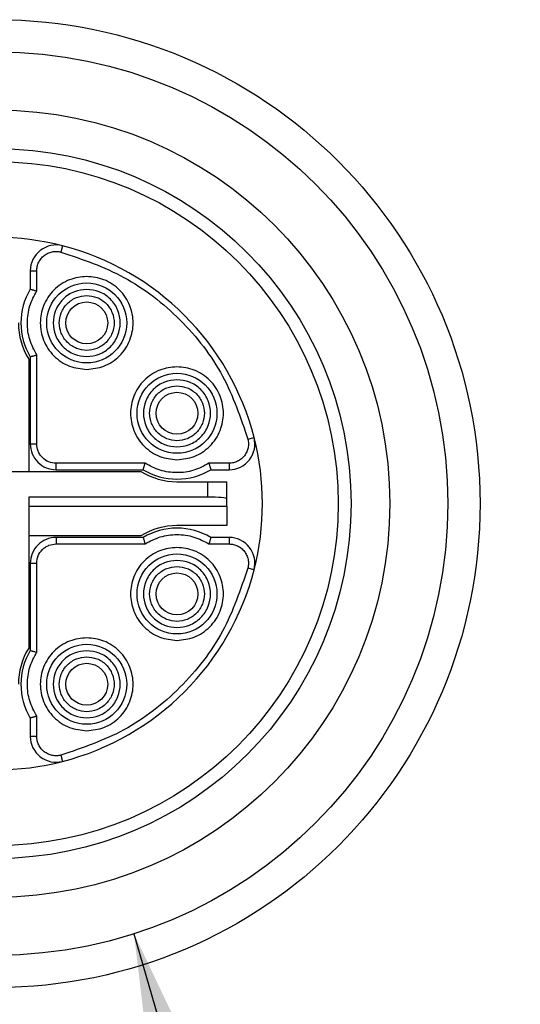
# Model space of a CAD drawing. Header units: millimetres. Extents: x 10 to 549, y 8 to 422.
# Tile 8 of 11: x 395 to 403, y 210 to 225. Entities that reach past the tile are written whole.
import ezdxf

# ---------------------------------------------------------------- set-up
doc = ezdxf.new("R2010")
doc.units = ezdxf.units.MM
doc.layers.add('DIMENSIONS', color=8, linetype='Continuous')
doc.dimstyles.new('SLDDIMSTYLE13', dxfattribs={"dimtxt": 0.18, "dimasz": 6.604, "dimexe": 0, "dimexo": 0.0625, "dimgap": 0, "dimtad": 0, "dimtih": 1, "dimtoh": 1, "dimdec": 0, "dimrnd": 1e-09, "dimzin": 0, "dimdsep": 46, "dimtxsty": 'Standard', "dimsah": 1, "dimcen": 0.09, "dimadec": 0, "dimazin": 0, "dimtfac": 6.604, "dimtdec": 0, "dimtofl": 0, "dimtmove": 0, "dimatfit": 3, "dimfxl": 1, "dimfrac": 2, "dimtolj": 1, "dimtzin": 0, "dimarcsym": 0})

msp = doc.modelspace()

# ---------------------------------------------------------------- linework, layer by layer
at = {"color": 7, "linetype": 'Continuous', "lineweight": 25, "ltscale": 2}
for p, q in [((395.710796, 221.6123279), (395.6859638, 221.5154602)), ((395.2114671, 221.2248569), (395.2114671, 220.9407231)), ((395.2114671, 221.2248569), (395.3114671, 221.2248569)), ((395.3114671, 220.9122902), (395.3114671, 221.2248569)), ((395.3114671, 218.5415332), (395.3114671, 219.9207762)), ((395.1864671, 219.8565332), (395.1864671, 218.1165332)), ((395.2114671, 219.8923434), (395.2114671, 218.5415332)), ((395.2114671, 218.5415332), (395.3114671, 218.5415332)), ((398.5853941, 218.6160299), (398.6822618, 218.6408621)), ((396.9907101, 218.2415332), (395.6114671, 218.2415332)), ((395.6114671, 218.1415332), (395.6114671, 218.2415332)), ((398.2947908, 218.2415332), (397.9822241, 218.2415332)), ((398.2947908, 218.2415332), (398.2947908, 218.1415332)), ((394.5864853, 218.1165332), (396.9264671, 218.1165332)), ((395.6114671, 218.1415332), (396.9622773, 218.1415332)), ((398.010657, 218.1415332), (398.2947908, 218.1415332)), ((397.4864671, 217.9565332), (397.9614671, 217.9565332)), ((397.9614671, 217.9565332), (397.9614671, 217.7165151)), ((397.9614671, 217.9565332), (398.2614671, 217.9565332)), ((398.2614671, 217.6902685), (398.2614671, 217.9565332)), ((397.9614671, 217.7165151), (395.1864671, 217.7165151)), ((395.1864671, 217.7165151), (395.1864671, 215.3765332)), ((398.2614671, 217.5765332), (398.2614671, 217.6902685)), ((395.1864671, 217.5765332), (398.2614671, 217.5765332)), ((398.2614671, 217.5765332), (398.2614671, 217.2765332)), ((398.2614671, 217.2765332), (397.4864671, 217.2765332)), ((396.9264671, 217.1165332), (395.1864671, 217.1165332)), ((395.6114671, 217.0915332), (395.6114671, 216.9915332)), ((396.9622773, 217.0915332), (395.6114671, 217.0915332)), ((398.2947908, 217.0915332), (398.010657, 217.0915332)), ((398.2947908, 217.0915332), (398.2947908, 216.9915332)), ((395.6114671, 216.9915332), (396.9907101, 216.9915332)), ((397.9822241, 216.9915332), (398.2947908, 216.9915332)), ((395.2114671, 216.6915332), (395.2114671, 215.3407231)), ((395.2114671, 216.6915332), (395.3114671, 216.6915332)), ((395.3114671, 215.3122902), (395.3114671, 216.6915332)), ((398.6822618, 216.5922044), (398.5853941, 216.6170366)), ((395.2114671, 214.2923434), (395.2114671, 214.0082095)), ((395.3114671, 214.0082095), (395.3114671, 214.3207762)), ((395.3114671, 214.0082095), (395.2114671, 214.0082095)), ((395.6859638, 213.7176063), (395.710796, 213.6207385))]:
    msp.add_line(p, q, dxfattribs=at)
at = {"color": 7, "linetype": 'Continuous', "lineweight": 25, "ltscale": 4}
for centre, radius in [((394.6864671, 217.6165332), 7.5), ((394.6864671, 217.6165332), 7), ((394.6864671, 217.6165332), 6.1), ((394.6864671, 217.6165332), 5.5), ((394.6864671, 217.6165332), 5.3), ((396.0864671, 220.4165332), 0.62), ((396.0864671, 220.4165332), 0.325), ((397.4864671, 219.0165332), 0.62), ((397.4864671, 219.0165332), 0.325), ((397.4864671, 216.2165332), 0.62), ((397.4864671, 216.2165332), 0.325), ((396.0864671, 214.8165332), 0.62), ((396.0864671, 214.8165332), 0.325)]:
    msp.add_circle(centre, radius, dxfattribs=at)
for centre, radius, start, end in [((394.6864671, 217.6165332), 4.125, 75.6217522, 104.37824772), ((395.6114671, 221.2248569), 0.4, 75.62175154, 180), ((394.6864671, 217.6165332), 4.125, 14.37824772, 75.62175224), ((396.0864671, 220.4165332), 1.02, 149.07526622, 210.92473378), ((396.0864671, 220.4165332), 1.06, 180, 211.8907918), ((395.6114671, 218.5415332), 0.4, 179.99999998, 270.00000006), ((398.2947908, 218.5415332), 0.4, 269.99999971, 14.37824772), ((394.6864671, 217.6165332), 4.125, 345.62175228, 14.37824772), ((397.4864671, 219.0165332), 1.06, 238.1092082, 270), ((397.4864671, 219.0165332), 1.02, 239.07526622, 300.92473378), ((397.4864671, 216.2165332), 1.06, 90, 121.8907918), ((397.4864671, 216.2165332), 1.02, 59.07526622, 120.92473378), ((395.6114671, 216.6915332), 0.4, 89.99999998, 180), ((398.2947908, 216.6915332), 0.4, 345.62175224, 90), ((394.6864671, 217.6165332), 4.125, 284.37824772, 345.62175228), ((396.0864671, 214.8165332), 1.06, 148.1092082, 180), ((396.0864671, 214.8165332), 1.02, 149.07526622, 210.92473378), ((395.6114671, 214.0082095), 0.4, 179.99999971, 284.37824772), ((394.6864671, 217.6165332), 4.125, 255.6217522, 284.37824772)]:
    msp.add_arc(centre, radius, start, end, dxfattribs=at)
msp.add_ellipse((397.9614671, 217.6902685), major_axis=(0.3, 0), ratio=0.0874886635, start_param=0, end_param=1.5707963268, dxfattribs=at)
at = {"color": 7, "linetype": 'Continuous', "lineweight": 25, "ltscale": 2}
for points, knots in [([(395.3114671, 221.2248569), (395.312946, 221.2474945), (395.3159215, 221.2930426), (395.3397761, 221.3575657), (395.3764014, 221.415788), (395.4256061, 221.4635147), (395.4843917, 221.4997464), (395.5496093, 221.5207816), (395.6185294, 221.5283824), (395.663398, 221.5197844), (395.6859638, 221.5154602)], [0, 0, 0, 0, 0.1242314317, 0.2499608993, 0.3735176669, 0.4999622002, 0.6235154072, 0.749959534, 0.8742469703, 1, 1, 1, 1]), ([(395.6859638, 221.5154602), (396.0205181, 221.4020901), (396.7019381, 221.171178), (397.5636468, 220.4937129), (398.2411119, 219.6320042), (398.472024, 218.9505842), (398.5853941, 218.6160299)], [0, 0, 0, 0, 0.2454832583, 0.5, 0.7545167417, 1, 1, 1, 1]), ([(396.0864671, 221.1365332), (395.9959308, 221.1268638), (395.8562245, 221.1119429), (395.6883734, 221.0223307), (395.5740158, 220.9293623), (395.4802973, 220.8147515), (395.393468, 220.6469698), (395.3489918, 220.4165341), (395.3934331, 220.1862738), (395.4801981, 220.0184725), (395.5737638, 219.9039557), (395.6882159, 219.810834), (395.8560471, 219.7211481), (395.9959318, 219.7062047), (396.0864671, 219.6965332)], [0, 0, 0, 0, 0.1197214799, 0.1847418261, 0.249999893, 0.3150203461, 0.3802785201, 0.5, 0.6197214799, 0.6847418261, 0.749999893, 0.8150203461, 0.8802785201, 1, 1, 1, 1]), ([(396.0864671, 219.6965332), (396.1770034, 219.7062027), (396.3167098, 219.7211236), (396.4845608, 219.8107357), (396.5989185, 219.9037041), (396.6926369, 220.0183149), (396.7794663, 220.1860967), (396.8239424, 220.4165324), (396.7795011, 220.6467926), (396.6927361, 220.814594), (396.5991704, 220.9291108), (396.4847184, 221.0222325), (396.3168872, 221.1119184), (396.1770025, 221.1268617), (396.0864671, 221.1365332)], [0, 0, 0, 0, 0.1197214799, 0.1847418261, 0.249999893, 0.3150203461, 0.3802785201, 0.5, 0.6197214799, 0.6847418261, 0.749999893, 0.8150203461, 0.8802785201, 1, 1, 1, 1]), ([(395.3114671, 219.9207762), (395.2701051, 219.9980622), (395.1873401, 220.1527112), (395.1555299, 220.4183012), (395.1889107, 220.6818292), (395.2711776, 220.8365279), (395.3114671, 220.9122902)], [0, 0, 0, 0, 0.2499267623, 0.500102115, 0.7551794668, 1, 1, 1, 1]), ([(395.2114671, 220.9407231), (395.2124872, 220.9403317), (395.2146839, 220.939489), (395.2301661, 220.9347698), (395.2487357, 220.929635), (395.2668816, 220.924712), (395.2882099, 220.9189468), (395.3035701, 220.9145505), (395.3114671, 220.9122902)], [0, 0, 0, 0, 0.2016357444, 0.4341910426, 0.5631312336, 0.7003480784, 0.845943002, 1, 1, 1, 1]), ([(396.0864671, 220.9365332), (396.0210796, 220.92955), (395.9202054, 220.918777), (395.798977, 220.8540671), (395.7163983, 220.7869448), (395.6486917, 220.7041571), (395.5859725, 220.5829843), (395.5538461, 220.4165341), (395.5859376, 220.2502593), (395.6485926, 220.1290669), (395.7161463, 220.0463732), (395.7988194, 219.9790975), (395.920028, 219.9143139), (396.0210806, 219.9035185), (396.0864671, 219.8965332)], [0, 0, 0, 0, 0.1197214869, 0.1846960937, 0.2499998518, 0.3149746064, 0.3802785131, 0.5, 0.6197214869, 0.6846960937, 0.7499998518, 0.8149746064, 0.8802785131, 1, 1, 1, 1]), ([(396.0864671, 219.9915332), (396.0330253, 219.9972404), (395.9505963, 220.0060432), (395.8515137, 220.0589246), (395.78403, 220.11377), (395.7286791, 220.1814417), (395.6774121, 220.2804753), (395.6511519, 220.4165324), (395.6773772, 220.552414), (395.7285799, 220.6514672), (395.783778, 220.7190449), (395.8513562, 220.7740437), (395.9504189, 220.8269987), (396.0330263, 220.835824), (396.0864671, 220.8415332)], [0, 0, 0, 0, 0.1197214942, 0.1846592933, 0.2499998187, 0.3149377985, 0.3802785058, 0.5, 0.6197214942, 0.6846592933, 0.7499998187, 0.8149377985, 0.8802785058, 1, 1, 1, 1]), ([(396.0864671, 219.8965332), (396.1518546, 219.9035164), (396.2527289, 219.9142894), (396.3739572, 219.9789993), (396.4565359, 220.0461216), (396.5242425, 220.1289094), (396.5869617, 220.2500822), (396.6190881, 220.4165324), (396.5869966, 220.5828071), (396.5243417, 220.7039996), (396.4567879, 220.7866932), (396.3741148, 220.8539689), (396.2529063, 220.9187525), (396.1518537, 220.929548), (396.0864671, 220.9365332)], [0, 0, 0, 0, 0.1197214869, 0.1846960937, 0.2499998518, 0.3149746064, 0.3802785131, 0.5, 0.6197214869, 0.6846960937, 0.7499998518, 0.8149746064, 0.8802785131, 1, 1, 1, 1]), ([(396.0864671, 220.8415332), (396.1399089, 220.835826), (396.222338, 220.8270232), (396.3214205, 220.7741419), (396.3889042, 220.7192965), (396.4442551, 220.6516247), (396.4955221, 220.5525912), (396.5217823, 220.4165341), (396.495557, 220.2806525), (396.4443543, 220.1815993), (396.3891562, 220.1140215), (396.3215781, 220.0590228), (396.2225154, 220.0060677), (396.139908, 219.9972425), (396.0864671, 219.9915332)], [0, 0, 0, 0, 0.1197214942, 0.1846592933, 0.2499998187, 0.3149377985, 0.3802785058, 0.5, 0.6197214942, 0.6846592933, 0.7499998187, 0.8149377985, 0.8802785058, 1, 1, 1, 1]), ([(395.2114671, 219.8923434), (395.2124872, 219.8927347), (395.2146839, 219.8935775), (395.2301661, 219.8982966), (395.2487357, 219.9034315), (395.2668816, 219.9083544), (395.2882099, 219.9141196), (395.3035701, 219.918516), (395.3114671, 219.9207762)], [0, 0, 0, 0, 0.2016357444, 0.4341910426, 0.5631312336, 0.7003480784, 0.845943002, 1, 1, 1, 1]), ([(397.4864671, 219.7365332), (397.3959308, 219.7268638), (397.2562245, 219.7119429), (397.0883734, 219.6223307), (396.9740158, 219.5293623), (396.8802973, 219.4147515), (396.793468, 219.2469698), (396.7489918, 219.0165341), (396.7934331, 218.7862738), (396.8801981, 218.6184725), (396.9737638, 218.5039557), (397.0882159, 218.410834), (397.2560471, 218.3211481), (397.3959318, 218.3062047), (397.4864671, 218.2965332)], [0, 0, 0, 0, 0.1197214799, 0.1847418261, 0.249999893, 0.3150203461, 0.3802785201, 0.5, 0.6197214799, 0.6847418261, 0.749999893, 0.8150203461, 0.8802785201, 1, 1, 1, 1]), ([(397.4864671, 218.2965332), (397.5770034, 218.3062027), (397.7167098, 218.3211236), (397.8845608, 218.4107357), (397.9989185, 218.5037041), (398.0926369, 218.6183149), (398.1794663, 218.7860967), (398.2239424, 219.0165324), (398.1795011, 219.2467926), (398.0927361, 219.414594), (397.9991704, 219.5291108), (397.8847184, 219.6222325), (397.7168872, 219.7119184), (397.5770025, 219.7268617), (397.4864671, 219.7365332)], [0, 0, 0, 0, 0.1197214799, 0.1847418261, 0.249999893, 0.3150203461, 0.3802785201, 0.5, 0.6197214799, 0.6847418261, 0.749999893, 0.8150203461, 0.8802785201, 1, 1, 1, 1]), ([(397.4864671, 219.5365332), (397.4210796, 219.52955), (397.3202054, 219.518777), (397.198977, 219.4540671), (397.1163983, 219.3869448), (397.0486917, 219.3041571), (396.9859725, 219.1829843), (396.9538461, 219.0165341), (396.9859376, 218.8502593), (397.0485926, 218.7290669), (397.1161463, 218.6463732), (397.1988194, 218.5790975), (397.320028, 218.5143139), (397.4210806, 218.5035185), (397.4864671, 218.4965332)], [0, 0, 0, 0, 0.1197214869, 0.1846960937, 0.2499998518, 0.3149746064, 0.3802785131, 0.5, 0.6197214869, 0.6846960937, 0.7499998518, 0.8149746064, 0.8802785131, 1, 1, 1, 1]), ([(397.4864671, 218.5915332), (397.4330253, 218.5972404), (397.3505963, 218.6060432), (397.2515137, 218.6589246), (397.18403, 218.71377), (397.1286791, 218.7814417), (397.0774121, 218.8804753), (397.0511519, 219.0165324), (397.0773772, 219.152414), (397.1285799, 219.2514672), (397.183778, 219.3190449), (397.2513562, 219.3740437), (397.3504189, 219.4269987), (397.4330263, 219.435824), (397.4864671, 219.4415332)], [0, 0, 0, 0, 0.11972149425, 0.18465929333, 0.24999981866, 0.31493779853, 0.38027850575, 0.5, 0.61972149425, 0.68465929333, 0.74999981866, 0.81493779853, 0.88027850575, 1, 1, 1, 1]), ([(397.4864671, 218.4965332), (397.5518546, 218.5035164), (397.6527289, 218.5142894), (397.7739572, 218.5789993), (397.8565359, 218.6461216), (397.9242425, 218.7289094), (397.9869617, 218.8500822), (398.0190881, 219.0165324), (397.9869966, 219.1828071), (397.9243417, 219.3039996), (397.8567879, 219.3866932), (397.7741148, 219.4539689), (397.6529063, 219.5187525), (397.5518537, 219.529548), (397.4864671, 219.5365332)], [0, 0, 0, 0, 0.1197214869, 0.1846960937, 0.2499998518, 0.3149746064, 0.3802785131, 0.5, 0.6197214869, 0.6846960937, 0.7499998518, 0.8149746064, 0.8802785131, 1, 1, 1, 1]), ([(397.4864671, 219.4415332), (397.5399089, 219.435826), (397.622338, 219.4270232), (397.7214205, 219.3741419), (397.7889042, 219.3192965), (397.8442551, 219.2516247), (397.8955221, 219.1525912), (397.9217823, 219.0165341), (397.895557, 218.8806525), (397.8443543, 218.7815993), (397.7891562, 218.7140215), (397.7215781, 218.6590228), (397.6225154, 218.6060677), (397.539908, 218.5972425), (397.4864671, 218.5915332)], [0, 0, 0, 0, 0.1197214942, 0.1846592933, 0.2499998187, 0.3149377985, 0.3802785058, 0.5, 0.6197214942, 0.6846592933, 0.7499998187, 0.8149377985, 0.8802785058, 1, 1, 1, 1]), ([(395.6114671, 218.2415332), (395.5721804, 218.2455908), (395.4933532, 218.2537322), (395.409955, 218.3135735), (395.359205, 218.3753456), (395.3217483, 218.4453665), (395.3154984, 218.5038261), (395.3114671, 218.5415332)], [0, 0, 0, 0, 0.2490181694, 0.4996445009, 0.6285136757, 0.7603868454, 1, 1, 1, 1]), ([(398.5853941, 218.6160299), (398.589583, 218.5937341), (398.5980112, 218.5488738), (398.5909264, 218.4804481), (398.5699061, 218.4149546), (398.5340942, 218.3565043), (398.4861471, 218.3068096), (398.4281957, 218.2702384), (398.3633219, 218.2457612), (398.3177236, 218.2429481), (398.2947908, 218.2415332)], [0, 0, 0, 0, 0.1242314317, 0.2499608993, 0.3735176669, 0.4999622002, 0.6235154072, 0.749959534, 0.8742469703, 1, 1, 1, 1]), ([(396.9622773, 218.1415332), (396.9626686, 218.1425533), (396.9635114, 218.14475), (396.9682305, 218.1602322), (396.9733654, 218.1788018), (396.9782883, 218.1969477), (396.9840535, 218.218276), (396.9884499, 218.2336362), (396.9907101, 218.2415332)], [0, 0, 0, 0, 0.2016357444, 0.4341910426, 0.5631312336, 0.7003480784, 0.845943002, 1, 1, 1, 1]), ([(397.9822241, 218.2415332), (397.9049381, 218.2001712), (397.7502892, 218.1174062), (397.4846992, 218.085596), (397.2211711, 218.1189769), (397.0664724, 218.2012437), (396.9907101, 218.2415332)], [0, 0, 0, 0, 0.2499267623, 0.500102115, 0.7551794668, 1, 1, 1, 1]), ([(397.9822241, 218.2415332), (397.9844844, 218.2336362), (397.9888807, 218.218276), (397.9946459, 218.1969477), (397.9995689, 218.1788018), (398.0047037, 218.1602322), (398.0094229, 218.14475), (398.0102656, 218.1425533), (398.010657, 218.1415332)], [0, 0, 0, 0, 0.154056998, 0.2996519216, 0.4368687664, 0.5658089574, 0.7983642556, 1, 1, 1, 1]), ([(396.9622773, 217.0915332), (396.9626686, 217.0905131), (396.9635114, 217.0883165), (396.9682305, 217.0728342), (396.9733654, 217.0542647), (396.9782883, 217.0361187), (396.9840535, 217.0147904), (396.9884499, 216.9994302), (396.9907101, 216.9915332)], [0, 0, 0, 0, 0.2016357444, 0.4341910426, 0.5631312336, 0.7003480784, 0.845943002, 1, 1, 1, 1]), ([(396.9907101, 216.9915332), (397.0679961, 217.0328952), (397.2226451, 217.1156603), (397.4882351, 217.1474704), (397.7517631, 217.1140896), (397.9064618, 217.0318227), (397.9822241, 216.9915332)], [0, 0, 0, 0, 0.2499267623, 0.500102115, 0.7551794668, 1, 1, 1, 1]), ([(398.010657, 217.0915332), (398.0102656, 217.0905131), (398.0094229, 217.0883165), (398.0047037, 217.0728342), (397.9995689, 217.0542647), (397.9946459, 217.0361187), (397.9888807, 217.0147904), (397.9844844, 216.9994302), (397.9822241, 216.9915332)], [0, 0, 0, 0, 0.2016357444, 0.4341910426, 0.5631312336, 0.7003480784, 0.845943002, 1, 1, 1, 1]), ([(395.3114671, 216.6915332), (395.3155247, 216.73082), (395.3236661, 216.8096472), (395.3835074, 216.8930454), (395.4452795, 216.9437953), (395.5153004, 216.981252), (395.57376, 216.9875019), (395.6114671, 216.9915332)], [0, 0, 0, 0, 0.24901816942, 0.49964450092, 0.62851367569, 0.76038684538, 1, 1, 1, 1]), ([(397.4864671, 216.9365332), (397.3959308, 216.9268638), (397.2562245, 216.9119429), (397.0883734, 216.8223307), (396.9740158, 216.7293623), (396.8802973, 216.6147515), (396.793468, 216.4469698), (396.7489918, 216.2165341), (396.7934331, 215.9862738), (396.8801981, 215.8184725), (396.9737638, 215.7039557), (397.0882159, 215.610834), (397.2560471, 215.5211481), (397.3959318, 215.5062047), (397.4864671, 215.4965332)], [0, 0, 0, 0, 0.1197214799, 0.1847418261, 0.249999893, 0.3150203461, 0.3802785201, 0.5, 0.6197214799, 0.6847418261, 0.749999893, 0.8150203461, 0.8802785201, 1, 1, 1, 1]), ([(397.4864671, 215.4965332), (397.5770034, 215.5062027), (397.7167098, 215.5211236), (397.8845608, 215.6107357), (397.9989185, 215.7037041), (398.0926369, 215.8183149), (398.1794663, 215.9860967), (398.2239424, 216.2165324), (398.1795011, 216.4467926), (398.0927361, 216.614594), (397.9991704, 216.7291108), (397.8847184, 216.8222325), (397.7168872, 216.9119184), (397.5770025, 216.9268617), (397.4864671, 216.9365332)], [0, 0, 0, 0, 0.1197214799, 0.1847418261, 0.249999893, 0.3150203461, 0.3802785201, 0.5, 0.6197214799, 0.6847418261, 0.749999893, 0.8150203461, 0.8802785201, 1, 1, 1, 1]), ([(398.2947908, 216.9915332), (398.3174284, 216.9900544), (398.3629765, 216.9870788), (398.4274996, 216.9632243), (398.4857219, 216.926599), (398.5334486, 216.8773943), (398.5696803, 216.8186086), (398.5907155, 216.753391), (398.5983163, 216.684471), (398.5897183, 216.6396024), (398.5853941, 216.6170366)], [0, 0, 0, 0, 0.1242314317, 0.2499608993, 0.3735176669, 0.4999622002, 0.6235154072, 0.749959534, 0.8742469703, 1, 1, 1, 1]), ([(397.4864671, 216.7365332), (397.4210796, 216.72955), (397.3202054, 216.718777), (397.198977, 216.6540671), (397.1163983, 216.5869448), (397.0486917, 216.5041571), (396.9859725, 216.3829843), (396.9538461, 216.2165341), (396.9859376, 216.0502593), (397.0485926, 215.9290669), (397.1161463, 215.8463732), (397.1988194, 215.7790975), (397.320028, 215.7143139), (397.4210806, 215.7035185), (397.4864671, 215.6965332)], [0, 0, 0, 0, 0.1197214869, 0.1846960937, 0.2499998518, 0.3149746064, 0.3802785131, 0.5, 0.6197214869, 0.6846960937, 0.7499998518, 0.8149746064, 0.8802785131, 1, 1, 1, 1]), ([(397.4864671, 215.6965332), (397.5518546, 215.7035164), (397.6527289, 215.7142894), (397.7739572, 215.7789993), (397.8565359, 215.8461216), (397.9242425, 215.9289094), (397.9869617, 216.0500822), (398.0190881, 216.2165324), (397.9869966, 216.3828071), (397.9243417, 216.5039996), (397.8567879, 216.5866932), (397.7741148, 216.6539689), (397.6529063, 216.7187525), (397.5518537, 216.729548), (397.4864671, 216.7365332)], [0, 0, 0, 0, 0.1197214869, 0.1846960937, 0.2499998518, 0.3149746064, 0.3802785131, 0.5, 0.6197214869, 0.6846960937, 0.7499998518, 0.8149746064, 0.8802785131, 1, 1, 1, 1]), ([(398.5853941, 216.6170366), (398.472024, 216.2824822), (398.2411119, 215.6010623), (397.5636468, 214.7393535), (396.7019381, 214.0618884), (396.0205181, 213.8309764), (395.6859638, 213.7176063)], [0, 0, 0, 0, 0.2454832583, 0.5, 0.7545167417, 1, 1, 1, 1]), ([(397.4864671, 215.7915332), (397.4330253, 215.7972404), (397.3505963, 215.8060432), (397.2515137, 215.8589246), (397.18403, 215.91377), (397.1286791, 215.9814417), (397.0774121, 216.0804753), (397.0511519, 216.2165324), (397.0773772, 216.352414), (397.1285799, 216.4514672), (397.183778, 216.5190449), (397.2513562, 216.5740437), (397.3504189, 216.6269987), (397.4330263, 216.635824), (397.4864671, 216.6415332)], [0, 0, 0, 0, 0.1197214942, 0.1846592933, 0.2499998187, 0.3149377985, 0.3802785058, 0.5, 0.6197214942, 0.6846592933, 0.7499998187, 0.8149377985, 0.8802785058, 1, 1, 1, 1]), ([(397.4864671, 216.6415332), (397.5399089, 216.635826), (397.622338, 216.6270232), (397.7214205, 216.5741419), (397.7889042, 216.5192965), (397.8442551, 216.4516247), (397.8955221, 216.3525912), (397.9217823, 216.2165341), (397.895557, 216.0806525), (397.8443543, 215.9815993), (397.7891562, 215.9140215), (397.7215781, 215.8590228), (397.6225154, 215.8060677), (397.539908, 215.7972425), (397.4864671, 215.7915332)], [0, 0, 0, 0, 0.1197214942, 0.1846592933, 0.2499998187, 0.3149377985, 0.3802785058, 0.5, 0.6197214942, 0.6846592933, 0.7499998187, 0.8149377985, 0.8802785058, 1, 1, 1, 1]), ([(396.0864671, 215.5365332), (395.9959308, 215.5268638), (395.8562245, 215.5119429), (395.6883734, 215.4223307), (395.5740158, 215.3293623), (395.4802973, 215.2147515), (395.393468, 215.0469698), (395.3489918, 214.8165341), (395.3934331, 214.5862738), (395.4801981, 214.4184725), (395.5737638, 214.3039557), (395.6882159, 214.210834), (395.8560471, 214.1211481), (395.9959318, 214.1062047), (396.0864671, 214.0965332)], [0, 0, 0, 0, 0.1197214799, 0.1847418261, 0.249999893, 0.3150203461, 0.3802785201, 0.5, 0.6197214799, 0.6847418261, 0.749999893, 0.8150203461, 0.8802785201, 1, 1, 1, 1]), ([(396.0864671, 214.0965332), (396.1770034, 214.1062027), (396.3167098, 214.1211236), (396.4845608, 214.2107357), (396.5989185, 214.3037041), (396.6926369, 214.4183149), (396.7794663, 214.5860967), (396.8239424, 214.8165324), (396.7795011, 215.0467926), (396.6927361, 215.214594), (396.5991704, 215.3291108), (396.4847184, 215.4222325), (396.3168872, 215.5119184), (396.1770025, 215.5268617), (396.0864671, 215.5365332)], [0, 0, 0, 0, 0.1197214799, 0.1847418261, 0.249999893, 0.3150203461, 0.3802785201, 0.5, 0.6197214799, 0.6847418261, 0.749999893, 0.8150203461, 0.8802785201, 1, 1, 1, 1]), ([(395.2114671, 215.3407231), (395.2124872, 215.3403317), (395.2146839, 215.339489), (395.2301661, 215.3347698), (395.2487357, 215.329635), (395.2668816, 215.324712), (395.2882099, 215.3189468), (395.3035701, 215.3145505), (395.3114671, 215.3122902)], [0, 0, 0, 0, 0.2016357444, 0.4341910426, 0.5631312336, 0.7003480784, 0.845943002, 1, 1, 1, 1]), ([(396.0864671, 215.3365332), (396.0210796, 215.32955), (395.9202054, 215.318777), (395.798977, 215.2540671), (395.7163983, 215.1869448), (395.6486917, 215.1041571), (395.5859725, 214.9829843), (395.5538461, 214.8165341), (395.5859376, 214.6502593), (395.6485926, 214.5290669), (395.7161463, 214.4463732), (395.7988194, 214.3790975), (395.920028, 214.3143139), (396.0210806, 214.3035185), (396.0864671, 214.2965332)], [0, 0, 0, 0, 0.1197214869, 0.1846960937, 0.2499998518, 0.3149746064, 0.3802785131, 0.5, 0.6197214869, 0.6846960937, 0.7499998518, 0.8149746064, 0.8802785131, 1, 1, 1, 1]), ([(396.0864671, 214.2965332), (396.1518546, 214.3035164), (396.2527289, 214.3142894), (396.3739572, 214.3789993), (396.4565359, 214.4461216), (396.5242425, 214.5289094), (396.5869617, 214.6500822), (396.6190881, 214.8165324), (396.5869966, 214.9828071), (396.5243417, 215.1039996), (396.4567879, 215.1866932), (396.3741148, 215.2539689), (396.2529063, 215.3187525), (396.1518537, 215.329548), (396.0864671, 215.3365332)], [0, 0, 0, 0, 0.1197214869, 0.1846960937, 0.2499998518, 0.3149746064, 0.3802785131, 0.5, 0.6197214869, 0.6846960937, 0.7499998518, 0.8149746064, 0.8802785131, 1, 1, 1, 1]), ([(395.3114671, 214.3207762), (395.2701051, 214.3980622), (395.1873401, 214.5527112), (395.1555299, 214.8183012), (395.1889107, 215.0818292), (395.2711776, 215.2365279), (395.3114671, 215.3122902)], [0, 0, 0, 0, 0.2499267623, 0.500102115, 0.7551794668, 1, 1, 1, 1]), ([(396.0864671, 214.3915332), (396.0330253, 214.3972404), (395.9505963, 214.4060432), (395.8515137, 214.4589246), (395.78403, 214.51377), (395.7286791, 214.5814417), (395.6774121, 214.6804753), (395.6511519, 214.8165324), (395.6773772, 214.952414), (395.7285799, 215.0514672), (395.783778, 215.1190449), (395.8513562, 215.1740437), (395.9504189, 215.2269987), (396.0330263, 215.235824), (396.0864671, 215.2415332)], [0, 0, 0, 0, 0.1197214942, 0.1846592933, 0.2499998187, 0.3149377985, 0.3802785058, 0.5, 0.6197214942, 0.6846592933, 0.7499998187, 0.8149377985, 0.8802785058, 1, 1, 1, 1]), ([(396.0864671, 215.2415332), (396.1399089, 215.235826), (396.222338, 215.2270232), (396.3214205, 215.1741419), (396.3889042, 215.1192965), (396.4442551, 215.0516247), (396.4955221, 214.9525912), (396.5217823, 214.8165341), (396.495557, 214.6806525), (396.4443543, 214.5815993), (396.3891562, 214.5140215), (396.3215781, 214.4590228), (396.2225154, 214.4060677), (396.139908, 214.3972425), (396.0864671, 214.3915332)], [0, 0, 0, 0, 0.1197214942, 0.1846592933, 0.2499998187, 0.3149377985, 0.3802785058, 0.5, 0.6197214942, 0.6846592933, 0.7499998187, 0.8149377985, 0.8802785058, 1, 1, 1, 1]), ([(395.3114671, 214.3207762), (395.3035701, 214.318516), (395.2882099, 214.3141196), (395.2668816, 214.3083544), (395.2487357, 214.3034315), (395.2301661, 214.2982966), (395.2146839, 214.2935775), (395.2124872, 214.2927347), (395.2114671, 214.2923434)], [0, 0, 0, 0, 0.154056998, 0.2996519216, 0.4368687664, 0.5658089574, 0.7983642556, 1, 1, 1, 1]), ([(395.6859638, 213.7176063), (395.663668, 213.7134174), (395.6188077, 213.7049891), (395.550382, 213.712074), (395.4848885, 213.7330942), (395.4264382, 213.7689061), (395.3767435, 213.8168533), (395.3401723, 213.8748046), (395.3156951, 213.9396785), (395.312882, 213.9852767), (395.3114671, 214.0082095)], [0, 0, 0, 0, 0.1242314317, 0.2499608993, 0.3735176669, 0.4999622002, 0.6235154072, 0.749959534, 0.8742469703, 1, 1, 1, 1])]:
    msp.add_open_spline(points, degree=3, knots=knots, dxfattribs=at)

# ---------------------------------------------------------------- leaders
at = {"layer": 'DIMENSIONS', "ltscale": 2}
msp.add_leader([(396.8193076, 210.9493755), (403.5124265, 187.8474108), (416.2124265, 187.8474108)], dimstyle='SLDDIMSTYLE13', dxfattribs=at)

doc.saveas('drawing.dxf')
